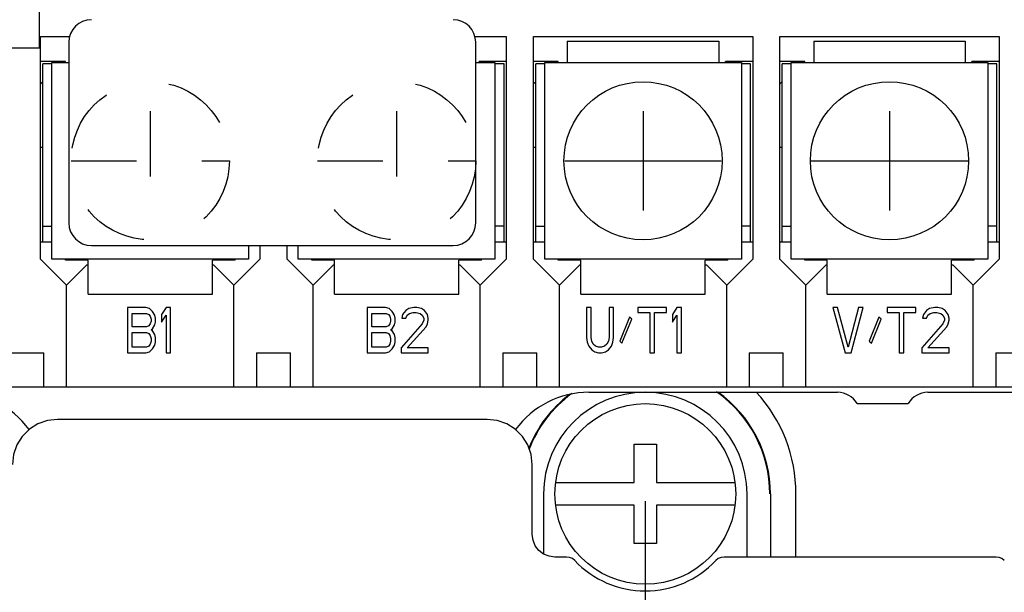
# Model space of a CAD drawing. Extents: x 30 to 410, y 13 to 287.
# Tile 12 of 17: x 256 to 291, y 64 to 84. Entities that reach past the tile are written whole.
import ezdxf

# ---------------------------------------------------------------- set-up
doc = ezdxf.new("R2010")
doc.units = 0
doc.header["$LTSCALE"] = 23.1
doc.linetypes.add('HIDDEN', pattern=[0.2, 0.1, -0.1])
doc.layers.get('0').update_dxf_attribs({"linetype": 'CONTINUOUS'})
for name, color, linetype in [('ALL_CURVE', 7, 'CONTINUOUS'), ('ALL_DIM', 7, 'CONTINUOUS'), ('DEFAULT_2', 8, 'HIDDEN')]:
    doc.layers.add(name, color=color, linetype=linetype)
doc.dimstyles.get("Standard").update_dxf_attribs({"dimtxt": 2.5, "dimasz": 2.5, "dimexe": 1.25, "dimexo": 0.625, "dimtad": 1, "dimcen": 2.5, "dimazin": 3, "dimtfac": 1, "dimtmove": 0, "dimatfit": 3})

# ---------------------------------------------------------------- blocks, each defined once
blk = doc.blocks.new('_OPEN')
at = {"color": 0, "linetype": 'BYBLOCK'}
for p, q in [((0, 0), (-1, 0.167)), ((-1, -0.167), (0, 0)), ((-1, 0), (0, 0))]:
    blk.add_line(p, q, dxfattribs=at)
blk = doc.blocks.new('*D16')
at = {"layer": 'ALL_DIM', "color": 2, "linetype": 'CONTINUOUS'}
for p, q in [((252.159, 66.787), (252.159, 51.173)), ((278.559, 66.787), (278.559, 51.173)), ((252.159, 52.173), (265.359, 52.173)), ((278.559, 52.173), (265.359, 52.173))]:
    blk.add_line(p, q, dxfattribs=at)
at = {"layer": 'ALL_DIM', "color": 2, "linetype": 'CONTINUOUS', "xscale": 3, "yscale": 3, "zscale": 3, "rotation": 180}
blk.add_blockref('_OPEN', (252.159, 52.173), dxfattribs=at)
at = {"layer": 'ALL_DIM', "color": 2, "linetype": 'CONTINUOUS', "xscale": 3, "yscale": 3, "zscale": 3}
blk.add_blockref('_OPEN', (278.559, 52.173), dxfattribs=at)
blk = doc.blocks.new('*D18')
at = {"layer": 'ALL_DIM', "color": 2, "linetype": 'CONTINUOUS'}
for p, q in [((234.879, 78.587), (234.879, 44.058)), ((295.919, 78.587), (295.919, 44.058)), ((234.879, 45.058), (265.399, 45.058)), ((295.919, 45.058), (265.399, 45.058))]:
    blk.add_line(p, q, dxfattribs=at)
at = {"layer": 'ALL_DIM', "color": 2, "linetype": 'CONTINUOUS', "xscale": 3, "yscale": 3, "zscale": 3, "rotation": 180}
blk.add_blockref('_OPEN', (234.879, 45.058), dxfattribs=at)
at = {"layer": 'ALL_DIM', "color": 2, "linetype": 'CONTINUOUS', "xscale": 3, "yscale": 3, "zscale": 3}
blk.add_blockref('_OPEN', (295.919, 45.058), dxfattribs=at)
blk = doc.blocks.new('_DOT')
at = {"color": 0, "linetype": 'BYBLOCK'}
blk.add_line((-0.167, 0), (-1, 0), dxfattribs=at)
at = {"color": 0, "linetype": 'BYBLOCK', "const_width": 0.167}
blk.add_lwpolyline([(-0.083, 0, 1), (0.083, 0, 1)], format="xyb", close=True, dxfattribs=at)
blk = doc.blocks.new('*D20')
at = {"layer": 'ALL_DIM', "color": 2, "linetype": 'CONTINUOUS'}
for p, q in [((318.233, 96.289), (318.233, 101.289)), ((318.233, 101.289), (318.233, 92.209)), ((286.693, 96.289), (319.233, 96.289)), ((318.233, 76.155), (318.233, 92.209)), ((309.679, 88.129), (319.233, 88.129)), ((318.233, 88.129), (318.233, 76.155))]:
    blk.add_line(p, q, dxfattribs=at)
at = {"layer": 'ALL_DIM', "color": 2, "linetype": 'CONTINUOUS', "xscale": 3, "yscale": 3, "zscale": 3}
for name, p, rotation in [('_DOT', (318.233, 96.289), 270), ('_OPEN', (318.233, 88.129), 90)]:
    blk.add_blockref(name, p, dxfattribs=dict(at, rotation=rotation))
blk = doc.blocks.new('*D29')
at = {"layer": 'ALL_DIM', "color": 2, "linetype": 'CONTINUOUS'}
for p, q in [((226.959, 66.887), (226.959, 156.956)), ((260.839, 88.692), (260.839, 156.956)), ((226.959, 155.956), (243.899, 155.956)), ((260.839, 155.956), (243.899, 155.956))]:
    blk.add_line(p, q, dxfattribs=at)
at = {"layer": 'ALL_DIM', "color": 2, "linetype": 'CONTINUOUS', "xscale": 3, "yscale": 3, "zscale": 3, "rotation": 180}
blk.add_blockref('_OPEN', (226.959, 155.956), dxfattribs=at)
at = {"layer": 'ALL_DIM', "color": 2, "linetype": 'CONTINUOUS', "xscale": 3, "yscale": 3, "zscale": 3}
blk.add_blockref('_OPEN', (260.839, 155.956), dxfattribs=at)
blk = doc.blocks.new('*D33')
at = {"layer": 'ALL_DIM', "color": 2, "linetype": 'CONTINUOUS'}
for p, q in [((203.426, 88.129), (198.359, 88.129)), ((199.359, 88.129), (199.359, 77.383)), ((260.571, 88.129), (211.072, 88.129)), ((199.359, 66.637), (199.359, 77.383)), ((226.709, 66.637), (198.359, 66.637))]:
    blk.add_line(p, q, dxfattribs=at)
at = {"layer": 'ALL_DIM', "color": 2, "linetype": 'CONTINUOUS', "xscale": 3, "yscale": 3, "zscale": 3}
for p, rotation in [((199.359, 88.129), 90), ((199.359, 66.637), 270)]:
    blk.add_blockref('_OPEN', p, dxfattribs=dict(at, rotation=rotation))

msp = doc.modelspace()

# ---------------------------------------------------------------- linework, layer by layer
at = {"color": 7, "linetype": 'CONTINUOUS'}
for p, q in [((257.119, 82.837), (257.119, 101.637)), ((257.159, 83.237), (258.188, 83.237)), ((257.159, 75.357), (257.159, 83.237)), ((258.159, 83.037), (258.159, 76.637)), ((272.53, 83.237), (273.639, 83.237)), ((272.559, 76.637), (272.559, 83.037)), ((273.639, 83.237), (273.639, 75.357)), ((274.599, 83.237), (282.359, 83.237)), ((274.599, 75.357), (274.599, 83.237)), ((275.799, 83.077), (281.159, 83.077)), ((275.799, 83.077), (275.799, 82.317)), ((281.159, 83.077), (281.159, 82.317)), ((282.359, 83.237), (282.359, 75.357)), ((283.319, 83.237), (291.079, 83.237)), ((283.319, 75.357), (283.319, 83.237)), ((284.519, 83.077), (289.879, 83.077)), ((284.519, 83.077), (284.519, 82.317)), ((289.879, 83.077), (289.879, 82.317)), ((291.079, 83.237), (291.079, 75.357)), ((255.279, 82.837), (257.119, 82.837)), ((258.039, 82.357), (257.159, 82.357)), ((257.559, 82.277), (257.239, 82.277)), ((257.239, 75.957), (257.239, 82.277)), ((257.559, 82.317), (258.159, 82.317)), ((257.559, 75.357), (257.559, 82.317)), ((258.039, 82.317), (258.039, 82.357)), ((272.559, 82.317), (273.239, 82.317)), ((273.639, 82.357), (272.679, 82.357)), ((272.679, 82.317), (272.679, 82.357)), ((273.239, 82.317), (273.239, 75.357)), ((273.559, 82.277), (273.239, 82.277)), ((273.559, 75.957), (273.559, 82.277)), ((275.479, 82.357), (274.599, 82.357)), ((274.999, 82.277), (274.679, 82.277)), ((274.679, 75.957), (274.679, 82.277)), ((274.999, 82.317), (281.959, 82.317)), ((274.999, 75.357), (274.999, 82.317)), ((275.479, 82.317), (275.479, 82.357)), ((282.359, 82.357), (281.399, 82.357)), ((281.399, 82.317), (281.399, 82.357)), ((281.959, 82.317), (281.959, 75.357)), ((282.279, 82.277), (281.959, 82.277)), ((282.279, 75.957), (282.279, 82.277)), ((284.199, 82.357), (283.319, 82.357)), ((283.719, 82.277), (283.399, 82.277)), ((283.399, 75.957), (283.399, 82.277)), ((283.719, 82.317), (290.679, 82.317)), ((283.719, 75.357), (283.719, 82.317)), ((284.199, 82.317), (284.199, 82.357)), ((291.079, 82.357), (290.119, 82.357)), ((290.119, 82.317), (290.119, 82.357)), ((290.679, 82.317), (290.679, 75.357)), ((290.999, 82.277), (290.679, 82.277)), ((290.999, 75.957), (290.999, 82.277)), ((257.159, 79.317), (257.239, 79.317)), ((274.599, 79.317), (274.679, 79.317)), ((283.319, 79.317), (283.399, 79.317)), ((257.239, 76.517), (257.559, 76.517)), ((273.559, 76.517), (273.239, 76.517)), ((274.679, 76.517), (274.999, 76.517)), ((282.279, 76.517), (281.959, 76.517)), ((283.399, 76.517), (283.719, 76.517)), ((290.999, 76.517), (290.679, 76.517)), ((257.559, 75.957), (257.159, 75.957)), ((258.959, 75.837), (271.759, 75.837)), ((264.519, 75.837), (264.519, 75.357)), ((264.919, 75.837), (264.919, 75.357)), ((265.879, 75.357), (265.879, 75.837)), ((266.279, 75.357), (266.279, 75.837)), ((273.639, 75.957), (273.239, 75.957)), ((274.999, 75.957), (274.599, 75.957)), ((282.359, 75.957), (281.959, 75.957)), ((283.719, 75.957), (283.319, 75.957)), ((291.079, 75.957), (290.679, 75.957)), ((258.079, 74.437), (257.159, 75.357)), ((264.519, 75.357), (257.559, 75.357)), ((258.039, 75.317), (258.039, 75.357)), ((258.839, 75.317), (258.039, 75.317)), ((258.839, 74.117), (258.839, 75.317)), ((264.039, 75.317), (263.239, 75.317)), ((263.239, 74.117), (263.239, 75.317)), ((264.919, 75.357), (263.999, 74.437)), ((264.039, 75.317), (264.039, 75.357)), ((266.799, 74.437), (265.879, 75.357)), ((273.239, 75.357), (266.279, 75.357)), ((266.759, 75.317), (266.759, 75.357)), ((267.559, 75.317), (266.759, 75.317)), ((267.559, 74.117), (267.559, 75.317)), ((272.759, 75.317), (271.959, 75.317)), ((271.959, 74.117), (271.959, 75.317)), ((273.639, 75.357), (272.719, 74.437)), ((272.759, 75.317), (272.759, 75.357)), ((275.519, 74.437), (274.599, 75.357)), ((281.959, 75.357), (274.999, 75.357)), ((275.479, 75.317), (275.479, 75.357)), ((276.279, 75.317), (275.479, 75.317)), ((276.279, 74.117), (276.279, 75.317)), ((281.479, 75.317), (280.679, 75.317)), ((280.679, 74.117), (280.679, 75.317)), ((282.359, 75.357), (281.439, 74.437)), ((281.479, 75.317), (281.479, 75.357)), ((284.239, 74.437), (283.319, 75.357)), ((290.679, 75.357), (283.719, 75.357)), ((284.199, 75.317), (284.199, 75.357)), ((284.999, 75.317), (284.199, 75.317)), ((284.999, 74.117), (284.999, 75.317)), ((290.199, 75.317), (289.399, 75.317)), ((289.399, 74.117), (289.399, 75.317)), ((291.079, 75.357), (290.159, 74.437)), ((290.199, 75.317), (290.199, 75.357)), ((258.079, 74.437), (258.799, 75.157)), ((258.799, 75.157), (258.839, 75.157)), ((263.239, 75.157), (263.279, 75.157)), ((263.279, 75.157), (263.999, 74.437)), ((266.799, 74.437), (267.519, 75.157)), ((267.519, 75.157), (267.559, 75.157)), ((271.959, 75.157), (271.999, 75.157)), ((271.999, 75.157), (272.719, 74.437)), ((275.519, 74.437), (276.239, 75.157)), ((276.239, 75.157), (276.279, 75.157)), ((280.679, 75.157), (280.719, 75.157)), ((280.719, 75.157), (281.439, 74.437)), ((284.239, 74.437), (284.959, 75.157)), ((284.959, 75.157), (284.999, 75.157)), ((289.399, 75.157), (289.439, 75.157)), ((289.439, 75.157), (290.159, 74.437)), ((258.079, 70.837), (258.079, 74.437)), ((263.999, 70.837), (263.999, 74.437)), ((266.799, 70.837), (266.799, 74.437)), ((272.719, 70.837), (272.719, 74.437)), ((275.519, 70.837), (275.519, 74.437)), ((281.439, 70.837), (281.439, 74.437)), ((284.239, 70.837), (284.239, 74.437)), ((290.159, 70.837), (290.159, 74.437)), ((258.839, 74.117), (263.239, 74.117)), ((267.559, 74.117), (271.959, 74.117)), ((276.279, 74.117), (280.679, 74.117)), ((284.999, 74.117), (289.399, 74.117)), ((260.879, 73.637), (260.239, 73.637)), ((260.239, 73.637), (260.239, 72.037)), ((261.012, 73.603), (260.879, 73.637)), ((261.119, 73.501), (261.012, 73.603)), ((261.599, 73.637), (261.439, 73.398)), ((261.759, 73.637), (261.599, 73.637)), ((261.759, 72.037), (261.759, 73.637)), ((269.359, 73.637), (268.719, 73.637)), ((268.719, 73.637), (268.719, 72.037)), ((269.492, 73.603), (269.359, 73.637)), ((269.599, 73.501), (269.492, 73.603)), ((270.079, 73.535), (269.972, 73.398)), ((270.186, 73.603), (270.079, 73.535)), ((270.372, 73.637), (270.186, 73.603)), ((270.479, 73.637), (270.372, 73.637)), ((270.639, 73.603), (270.479, 73.637)), ((270.746, 73.535), (270.639, 73.603)), ((270.852, 73.398), (270.746, 73.535)), ((276.639, 73.637), (276.479, 73.637)), ((276.479, 73.637), (276.479, 72.581)), ((276.639, 72.581), (276.639, 73.637)), ((277.439, 73.637), (277.279, 73.637)), ((277.279, 73.637), (277.279, 72.581)), ((277.439, 72.581), (277.439, 73.637)), ((279.306, 73.637), (278.292, 73.637)), ((278.292, 73.637), (278.292, 73.467)), ((279.306, 73.467), (279.306, 73.637)), ((279.679, 73.637), (279.519, 73.398)), ((279.839, 73.637), (279.679, 73.637)), ((279.839, 72.037), (279.839, 73.637)), ((285.359, 73.637), (285.199, 73.637)), ((285.199, 73.637), (285.626, 72.037)), ((285.732, 72.241), (285.359, 73.637)), ((286.106, 73.637), (285.732, 72.241)), ((285.839, 72.037), (286.266, 73.637)), ((286.266, 73.637), (286.106, 73.637)), ((288.132, 73.637), (287.119, 73.637)), ((287.119, 73.637), (287.119, 73.467)), ((288.132, 73.467), (288.132, 73.637)), ((288.506, 73.535), (288.399, 73.398)), ((288.612, 73.603), (288.506, 73.535)), ((288.799, 73.637), (288.612, 73.603)), ((288.906, 73.637), (288.799, 73.637)), ((289.066, 73.603), (288.906, 73.637)), ((289.172, 73.535), (289.066, 73.603)), ((289.279, 73.398), (289.172, 73.535)), ((260.399, 73.433), (260.906, 73.433)), ((260.399, 72.956), (260.399, 73.433)), ((260.906, 73.433), (260.986, 73.398)), ((260.986, 73.398), (261.039, 73.33)), ((261.039, 73.33), (261.066, 73.228)), ((261.066, 73.228), (261.066, 73.16)), ((261.199, 73.364), (261.119, 73.501)), ((261.226, 73.262), (261.199, 73.364)), ((261.226, 73.126), (261.226, 73.262)), ((261.439, 73.398), (261.439, 73.126)), ((261.439, 73.126), (261.599, 73.364)), ((261.599, 73.364), (261.599, 72.037)), ((268.879, 73.433), (269.386, 73.433)), ((268.879, 72.956), (268.879, 73.433)), ((269.386, 73.433), (269.466, 73.398)), ((269.466, 73.398), (269.519, 73.33)), ((269.519, 73.33), (269.546, 73.228)), ((269.546, 73.228), (269.546, 73.16)), ((269.679, 73.364), (269.599, 73.501)), ((269.706, 73.262), (269.679, 73.364)), ((269.706, 73.126), (269.706, 73.262)), ((269.972, 73.398), (269.946, 73.262)), ((269.946, 73.262), (270.079, 73.262)), ((270.079, 73.262), (270.132, 73.364)), ((270.132, 73.364), (270.212, 73.433)), ((270.212, 73.433), (270.346, 73.467)), ((270.346, 73.467), (270.452, 73.467)), ((270.452, 73.467), (270.586, 73.433)), ((270.586, 73.433), (270.666, 73.364)), ((270.666, 73.364), (270.719, 73.262)), ((270.719, 73.194), (270.666, 73.058)), ((270.719, 73.262), (270.719, 73.194)), ((270.879, 73.262), (270.852, 73.398)), ((270.852, 73.058), (270.879, 73.194)), ((270.879, 73.194), (270.879, 73.262)), ((277.999, 73.296), (277.652, 72.445)), ((277.732, 72.377), (278.079, 73.228)), ((278.079, 73.228), (277.999, 73.296)), ((278.292, 73.467), (278.719, 73.467)), ((278.719, 73.467), (278.719, 72.037)), ((278.879, 73.467), (279.306, 73.467)), ((278.879, 72.037), (278.879, 73.467)), ((279.519, 73.398), (279.519, 73.126)), ((279.519, 73.126), (279.679, 73.364)), ((279.679, 73.364), (279.679, 72.037)), ((286.826, 73.296), (286.479, 72.445)), ((286.559, 72.377), (286.906, 73.228)), ((286.906, 73.228), (286.826, 73.296)), ((287.119, 73.467), (287.546, 73.467)), ((287.546, 73.467), (287.546, 72.037)), ((287.706, 73.467), (288.132, 73.467)), ((287.706, 72.037), (287.706, 73.467)), ((288.399, 73.398), (288.372, 73.262)), ((288.372, 73.262), (288.506, 73.262)), ((288.506, 73.262), (288.559, 73.364)), ((288.559, 73.364), (288.639, 73.433)), ((288.639, 73.433), (288.772, 73.467)), ((288.772, 73.467), (288.879, 73.467)), ((288.879, 73.467), (289.012, 73.433)), ((289.012, 73.433), (289.092, 73.364)), ((289.092, 73.364), (289.146, 73.262)), ((289.146, 73.194), (289.092, 73.058)), ((289.146, 73.262), (289.146, 73.194)), ((289.306, 73.262), (289.279, 73.398)), ((289.279, 73.058), (289.306, 73.194)), ((289.306, 73.194), (289.306, 73.262)), ((260.906, 72.956), (260.399, 72.956)), ((260.986, 72.99), (260.906, 72.956)), ((261.039, 73.058), (260.986, 72.99)), ((261.066, 73.16), (261.039, 73.058)), ((261.066, 72.854), (261.119, 72.888)), ((261.119, 72.82), (261.066, 72.854)), ((261.119, 72.888), (261.199, 73.024)), ((261.199, 73.024), (261.226, 73.126)), ((269.386, 72.956), (268.879, 72.956)), ((269.466, 72.99), (269.386, 72.956)), ((269.519, 73.058), (269.466, 72.99)), ((269.546, 73.16), (269.519, 73.058)), ((269.546, 72.854), (269.599, 72.888)), ((269.599, 72.82), (269.546, 72.854)), ((269.599, 72.888), (269.679, 73.024)), ((269.679, 73.024), (269.706, 73.126)), ((270.666, 73.058), (269.919, 72.207)), ((270.132, 72.207), (270.799, 72.956)), ((270.799, 72.956), (270.852, 73.058)), ((289.092, 73.058), (288.346, 72.207)), ((288.559, 72.207), (289.226, 72.956)), ((289.226, 72.956), (289.279, 73.058)), ((260.399, 72.752), (260.906, 72.752)), ((260.399, 72.241), (260.399, 72.752)), ((260.906, 72.752), (260.986, 72.718)), ((260.986, 72.718), (261.039, 72.65)), ((261.039, 72.65), (261.066, 72.547)), ((261.066, 72.547), (261.066, 72.445)), ((261.199, 72.684), (261.119, 72.82)), ((261.226, 72.581), (261.199, 72.684)), ((261.226, 72.411), (261.226, 72.581)), ((268.879, 72.752), (269.386, 72.752)), ((268.879, 72.241), (268.879, 72.752)), ((269.386, 72.752), (269.466, 72.718)), ((269.466, 72.718), (269.519, 72.65)), ((269.519, 72.65), (269.546, 72.547)), ((269.546, 72.547), (269.546, 72.445)), ((269.679, 72.684), (269.599, 72.82)), ((269.706, 72.581), (269.679, 72.684)), ((269.706, 72.411), (269.706, 72.581)), ((276.479, 72.581), (276.506, 72.411)), ((276.666, 72.445), (276.639, 72.581)), ((277.279, 72.581), (277.252, 72.445)), ((277.412, 72.411), (277.439, 72.581)), ((260.906, 72.241), (260.399, 72.241)), ((260.986, 72.275), (260.906, 72.241)), ((261.039, 72.343), (260.986, 72.275)), ((261.012, 72.071), (261.119, 72.173)), ((261.066, 72.445), (261.039, 72.343)), ((261.119, 72.173), (261.199, 72.309)), ((261.199, 72.309), (261.226, 72.411)), ((269.386, 72.241), (268.879, 72.241)), ((269.466, 72.275), (269.386, 72.241)), ((269.519, 72.343), (269.466, 72.275)), ((269.492, 72.071), (269.599, 72.173)), ((269.546, 72.445), (269.519, 72.343)), ((269.599, 72.173), (269.679, 72.309)), ((269.679, 72.309), (269.706, 72.411)), ((269.919, 72.207), (269.919, 72.037)), ((270.879, 72.207), (270.132, 72.207)), ((270.879, 72.037), (270.879, 72.207)), ((276.506, 72.411), (276.559, 72.275)), ((276.559, 72.275), (276.666, 72.139)), ((276.719, 72.343), (276.666, 72.445)), ((276.666, 72.139), (276.772, 72.071)), ((276.799, 72.275), (276.719, 72.343)), ((276.906, 72.241), (276.799, 72.275)), ((277.012, 72.241), (276.906, 72.241)), ((277.119, 72.275), (277.012, 72.241)), ((277.199, 72.343), (277.119, 72.275)), ((277.146, 72.071), (277.252, 72.139)), ((277.252, 72.445), (277.199, 72.343)), ((277.252, 72.139), (277.359, 72.275)), ((277.359, 72.275), (277.412, 72.411)), ((277.652, 72.445), (277.732, 72.377)), ((286.479, 72.445), (286.559, 72.377)), ((288.346, 72.207), (288.346, 72.037)), ((289.306, 72.207), (288.559, 72.207)), ((289.306, 72.037), (289.306, 72.207)), ((256.079, 72.037), (257.279, 72.037)), ((257.279, 70.837), (257.279, 72.037)), ((260.239, 72.037), (260.879, 72.037)), ((260.879, 72.037), (261.012, 72.071)), ((261.599, 72.037), (261.759, 72.037)), ((264.799, 72.037), (265.999, 72.037)), ((264.799, 72.037), (264.799, 70.837)), ((265.999, 70.837), (265.999, 72.037)), ((268.719, 72.037), (269.359, 72.037)), ((269.359, 72.037), (269.492, 72.071)), ((269.919, 72.037), (270.879, 72.037)), ((273.519, 72.037), (274.719, 72.037)), ((273.519, 72.037), (273.519, 70.837)), ((274.719, 70.837), (274.719, 72.037)), ((276.772, 72.071), (276.906, 72.037)), ((276.906, 72.037), (277.012, 72.037)), ((277.012, 72.037), (277.146, 72.071)), ((278.719, 72.037), (278.879, 72.037)), ((279.679, 72.037), (279.839, 72.037)), ((282.239, 72.037), (283.439, 72.037)), ((282.239, 72.037), (282.239, 70.837)), ((283.439, 70.837), (283.439, 72.037)), ((285.626, 72.037), (285.839, 72.037)), ((287.546, 72.037), (287.706, 72.037)), ((288.346, 72.037), (289.306, 72.037)), ((290.959, 72.037), (292.159, 72.037)), ((290.959, 72.037), (290.959, 70.837)), ((233.279, 70.837), (297.519, 70.837)), ((276.559, 70.637), (285.359, 70.637)), ((288.559, 70.637), (298.228, 70.637)), ((286.052, 70.237), (287.866, 70.237)), ((272.959, 69.677), (257.759, 69.677)), ((274.559, 65.602), (274.559, 68.077)), ((274.959, 67.037), (274.959, 64.909)), ((282.159, 64.802), (282.159, 67.037)), ((282.987, 67.037), (282.987, 64.802)), ((283.891, 64.802), (283.891, 67.037)), ((275.773, 64.802), (275.359, 64.802)), ((290.973, 64.802), (281.345, 64.802))]:
    msp.add_line(p, q, dxfattribs=at)
for points in [[(257.759, 69.677), (257.403, 69.637), (257.065, 69.518), (256.761, 69.328), (256.508, 69.074), (256.317, 68.771), (256.199, 68.433), (256.159, 68.077)], [(274.559, 68.077), (274.519, 68.433), (274.401, 68.771), (274.21, 69.074), (273.957, 69.328), (273.653, 69.518), (273.315, 69.637), (272.959, 69.677)], [(275.359, 64.802), (275.152, 64.829), (274.959, 64.909), (274.793, 65.036), (274.666, 65.202), (274.586, 65.395), (274.559, 65.602)], [(276.063, 64.677), (275.979, 64.745), (275.88, 64.787), (275.773, 64.802)], [(281.345, 64.802), (281.238, 64.787), (281.139, 64.745), (281.055, 64.677)], [(291.263, 64.677), (291.179, 64.745), (291.08, 64.787), (290.973, 64.802)]]:
    msp.add_lwpolyline(points, dxfattribs=at)
for centre, radius in [((278.479, 78.837), 2.8), ((287.199, 78.837), 2.8), ((278.559, 67.037), 3.2)]:
    msp.add_circle(centre, radius, dxfattribs=at)
for centre, radius, start, end in [((258.959, 83.037), 0.8, 90, 180), ((271.759, 83.037), 0.8, 0, 90), ((257.639, 81.197), 0.6, 131.934, 143.6725), ((275.079, 81.197), 0.6, 131.934, 143.6725), ((283.799, 81.197), 0.6, 131.934, 143.6725), ((258.959, 76.637), 0.8, 180, 270), ((271.759, 76.637), 0.8, 270, 360), ((254.159, 67.437), 3.2, 35.9296, 89.9999), ((276.559, 67.437), 3.2, 90.0001, 144.0704), ((278.559, 67.037), 4.428, 127.3033, 158.5223), ((278.559, 67.037), 4.407, 126.2052, 158.9142), ((278.559, 67.037), 3.6, 0, 180), ((278.559, 67.037), 4.407, 0, 55.0503), ((278.559, 67.037), 4.428, 0, 54.5707), ((278.559, 67.037), 5.332, 0, 42.623), ((285.359, 69.837), 0.8, 30, 89.9999), ((288.559, 69.837), 0.8, 90.0001, 150), ((278.559, 67.037), 3.435, 223.399, 316.601)]:
    msp.add_arc(centre, radius, start, end, dxfattribs=at)
at = {"layer": 'ALL_CURVE', "color": 40, "linetype": 'CONTINUOUS'}
for p, q in [((278.479, 80.597), (278.479, 77.077)), ((287.199, 80.597), (287.199, 77.077)), ((275.709, 78.837), (281.249, 78.837)), ((284.429, 78.837), (289.969, 78.837)), ((278.159, 68.797), (278.959, 68.797)), ((278.159, 67.437), (278.159, 68.797)), ((278.959, 68.797), (278.959, 67.437)), ((275.416, 67.437), (278.159, 67.437)), ((278.959, 67.437), (281.702, 67.437)), ((278.159, 66.637), (275.416, 66.637)), ((278.159, 65.277), (278.159, 66.637)), ((281.702, 66.637), (278.959, 66.637)), ((278.959, 66.637), (278.959, 65.277)), ((278.959, 65.277), (278.159, 65.277))]:
    msp.add_line(p, q, dxfattribs=at)
at = {"layer": 'DEFAULT_2', "color": 8, "linetype": 'HIDDEN'}
for p, q in [((261.039, 80.597), (261.039, 77.077)), ((269.759, 80.597), (269.759, 77.077)), ((258.239, 78.837), (263.839, 78.837)), ((266.959, 78.837), (272.559, 78.837))]:
    msp.add_line(p, q, dxfattribs=at)
for centre in [(261.039, 78.837), (269.759, 78.837)]:
    msp.add_circle(centre, 2.8, dxfattribs=at)

# ---------------------------------------------------------------- dimensions: what is measured, and where the dimension line sits
at = {"layer": 'ALL_DIM', "color": 2, "linetype": 'CONTINUOUS'}
for base, p1, p2, picture, middle in [((260.839, 155.956), (226.959, 66.887), (260.839, 88.692), '*D29', (238.92, 156.581)), ((295.919, 45.058), (234.879, 78.587), (295.919, 78.587), '*D18', (253.876, 45.683)), ((278.559, 52.173), (252.159, 66.787), (278.559, 66.787), '*D16', (263.502, 52.798))]:
    dim = msp.add_linear_dim(base=base, p1=p1, p2=p2, dimstyle='Standard', dxfattribs=at)
    dim.commit()
    dim.dimension.update_dxf_attribs({"geometry": picture, "text_midpoint": middle, "dimtype": 128})
dim = msp.add_linear_dim(base=(318.233, 88.129), p1=(286.693, 96.289), p2=(309.679, 88.129), angle=270, dimstyle='Standard', override={"dimblk1": 'DOT', "dimsah": 1}, dxfattribs=at)
dim.commit()
dim.dimension.update_dxf_attribs({"geometry": '*D20', "text_midpoint": (317.608, 76.155), "dimtype": 128})
dim = msp.add_linear_dim(base=(199.359, 66.637), p1=(260.571, 88.129), p2=(226.709, 66.637), angle=270, dimstyle='Standard', dxfattribs=at)
dim.commit()
dim.dimension.update_dxf_attribs({"geometry": '*D33', "text_midpoint": (198.734, 73.248), "dimtype": 128})

doc.saveas('drawing.dxf')
